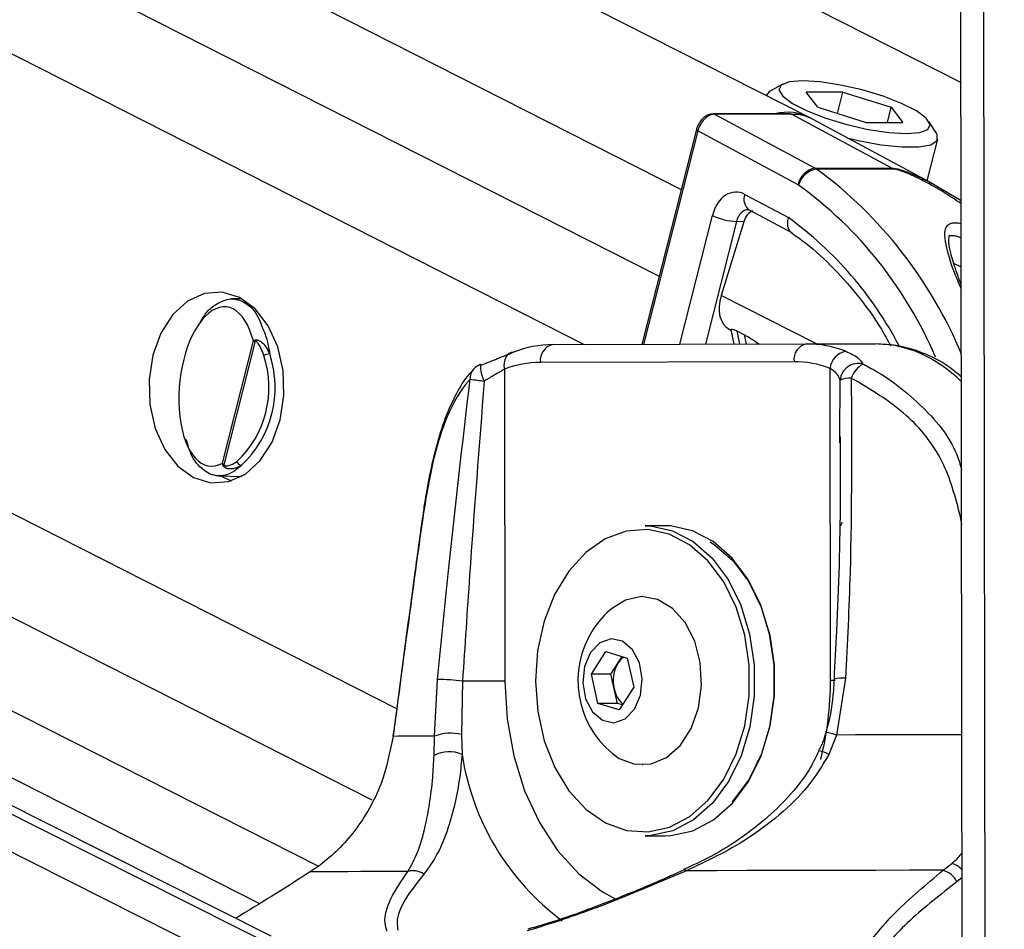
# Paper-space layout '3M DUO In Ground Anchor' of a CAD drawing. Header units: millimetres. Extents: x 10 to 10335, y 20 to 7920.
# Tile 54 of 116: x 5085 to 5141, y 3050 to 3102. Entities that reach past the tile are written whole.
import ezdxf

# ---------------------------------------------------------------- set-up
doc = ezdxf.new("R2010")
doc.units = ezdxf.units.MM
doc.layers.add('COMPONENT_GEOMETRY', color=7, linetype='Continuous')
doc.styles.add('SLDTEXTSTYLE0', font='TXT', dxfattribs={"width": 0.75})
doc.dimstyles.new('SLDDIMSTYLE1', dxfattribs={"dimtxt": 75, "dimasz": 3.302, "dimexe": 0, "dimexo": 0.0625, "dimgap": 18.75, "dimtad": 0, "dimtih": 1, "dimtoh": 1, "dimdec": 0, "dimrnd": 1e-09, "dimzin": 12, "dimdsep": 46, "dimtxsty": 'SLDTEXTSTYLE0', "dimsah": 1, "dimcen": 0.09, "dimadec": 0, "dimazin": 3, "dimtfac": 1, "dimtdec": 0, "dimtofl": 0, "dimtmove": 0, "dimatfit": 3, "dimfxl": 1, "dimfrac": 2, "dimtolj": 1, "dimtzin": 12, "dimarcsym": 0})

# ---------------------------------------------------------------- blocks, each defined once
blk = doc.blocks.new('_D_22')
at = {"layer": 'COMPONENT_GEOMETRY', "color": 7}
for p, q in [((639.005, 3169.172), (6134.314, 3169.172)), ((6131.139, 3169.172), (6131.139, 2114.817)), ((6131.139, 941.399), (6131.139, 1995.754)), ((3715.959, 941.399), (6134.314, 941.399))]:
    blk.add_line(p, q, dxfattribs=at)
for points in [[(6131.139, 3169.172), (6130.631, 3165.87), (6131.647, 3165.87)], [(6131.139, 941.399), (6131.647, 944.701), (6130.631, 944.701)]]:
    blk.add_solid(points, dxfattribs=at)
at = {"layer": 'COMPONENT_GEOMETRY', "color": 7, "insert": (6020.306, 2092.434), "char_height": 75, "attachment_point": 1, "style": 'SLDTEXTSTYLE0'}
blk.add_mtext('2228', dxfattribs=at)

psp = doc.layouts.new('3M DUO In Ground Anchor')

# ---------------------------------------------------------------- linework, layer by layer
at = {"color": 8, "linetype": 'Continuous', "lineweight": 25}
for p, q in [((4969.255, 3183.999), (5138.306, 3098.17)), ((4919.965, 3183.415), (5117.03, 3083.363)), ((4931.511, 3183.552), (5121.256, 3087.216)), ((4942.18, 3183.678), (5122.503, 3092.127)), ((4870.041, 3182.823), (5106.439, 3062.802)), ((5101.3, 3046.336), (4831.047, 3182.362)), ((5100.971, 3048.653), (4835.223, 3182.411)), ((4848.587, 3182.569), (5102.019, 3053.899)), ((4858.764, 3182.69), (5105.039, 3057.653)), ((5138.398, 3028.922), (5138.198, 3178.282)), ((5139.687, 3026.529), (5139.492, 3172.296)), ((5123.438, 3095.427), (5120.378, 3083.372)), ((5122.421, 3083.377), (5124.267, 3090.65)), ((5125.627, 3090.312), (5123.867, 3083.381)), ((5138.32, 3087.728), (5137.901, 3087.934)), ((5130.142, 3083.396), (5124.752, 3086.133)), ((5125.636, 3084.138), (5125.791, 3083.386)), ((5126.185, 3083.387), (5126.076, 3083.915)), ((5131.461, 3078.161), (5131.475, 3081.355)), ((5138.273, 3073.644), (5138.338, 3073.654)), ((5138.339, 3073.186), (5138.273, 3073.644)), ((5138.366, 3053.259), (5138.072, 3053.025))]:
    psp.add_line(p, q, dxfattribs=at)
at = {"color": 7, "linetype": 'Continuous', "lineweight": 25}
for p, q in [((5129.701, 3096.202), (4957.059, 3183.855)), ((5099.361, 3049.948), (4836.163, 3182.422)), ((4841.29, 3182.483), (5098.694, 3051.796)), ((5138.376, 3045.628), (5138.198, 3178.282)), ((5128.215, 3098.064), (5127.517, 3097.677)), ((5127.295, 3097.43), (5127.294, 3097.424)), ((5131.631, 3097.623), (5129.555, 3097.623)), ((5130.209, 3096.764), (5129.555, 3097.623)), ((5131.324, 3096.414), (5131.631, 3097.623)), ((5131.631, 3097.623), (5134.36, 3096.764)), ((5130.209, 3096.764), (5132.939, 3095.905)), ((5134.142, 3095.905), (5134.36, 3096.764)), ((5134.36, 3096.764), (5135.014, 3095.905)), ((5128.652, 3096.386), (5124.312, 3096.386)), ((5124.387, 3096.366), (5130.063, 3093.325)), ((5128.728, 3096.366), (5124.387, 3096.366)), ((5134.403, 3093.325), (5128.728, 3096.366)), ((5136.755, 3092.412), (5129.953, 3096.068)), ((5132.939, 3095.905), (5135.014, 3095.905)), ((5136.911, 3095.292), (5136.482, 3095.966)), ((5123.359, 3095.501), (5120.28, 3083.371)), ((5129.106, 3092.39), (5123.438, 3095.427)), ((5136.389, 3092.609), (5136.988, 3094.969)), ((5130.063, 3093.325), (5134.403, 3093.325)), ((5134.492, 3093.272), (5130.151, 3093.272)), ((5138.315, 3091.479), (5136.751, 3092.407)), ((5126.099, 3091.844), (5128.554, 3090.529)), ((5126.313, 3090.969), (5126.333, 3090.963)), ((5126.333, 3090.963), (5128.759, 3089.663)), ((5126.033, 3090.299), (5124.752, 3086.133)), ((5126.033, 3090.299), (5125.627, 3090.312)), ((5097.677, 3085.953), (5097.113, 3085.94)), ((5125.24, 3084.21), (5125.315, 3084.172)), ((5125.31, 3084.198), (5125.477, 3083.385)), ((5125.636, 3084.138), (5126.076, 3083.915)), ((5096.601, 3076.666), (5098.352, 3083.564)), ((5098.449, 3083.55), (5096.678, 3076.573)), ((5115.261, 3083.358), (5129.579, 3083.396)), ((5129.579, 3083.396), (5133.474, 3083.396)), ((5128.873, 3082.396), (5114.555, 3082.358)), ((5112.522, 3081.97), (5112.546, 3064.352)), ((5130.931, 3064.402), (5130.907, 3082.019)), ((5131.459, 3077.821), (5131.461, 3078.161)), ((5096.402, 3075.945), (5097.677, 3075.914)), ((5097.57, 3075.856), (5097.446, 3075.92)), ((5121.597, 3073.127), (5120.466, 3073.127)), ((5120.324, 3069.127), (5120.303, 3069.127)), ((5117.431, 3064.746), (5118.255, 3066.027)), ((5118.255, 3066.027), (5119.452, 3065.658)), ((5118.946, 3065.387), (5119.175, 3065.743)), ((5119.452, 3065.658), (5119.824, 3064.008)), ((5118.534, 3064.746), (5118.946, 3065.387)), ((5108.571, 3061.252), (5108.746, 3064.456)), ((5117.803, 3063.096), (5117.431, 3064.746)), ((5118.534, 3064.746), (5117.431, 3064.746)), ((5118.72, 3063.921), (5118.534, 3064.746)), ((5131.787, 3064.517), (5131.276, 3061.313)), ((5110.161, 3064.349), (5110.105, 3061.344)), ((5118.906, 3063.096), (5118.72, 3063.921)), ((5119.824, 3064.008), (5118.999, 3062.727)), ((5118.999, 3062.727), (5117.803, 3063.096)), ((5118.906, 3063.096), (5117.803, 3063.096)), ((5119.182, 3063.011), (5118.906, 3063.096)), ((5108.549, 3060.158), (5108.571, 3061.252)), ((5110.105, 3061.344), (5110.134, 3060.217)), ((5131.276, 3061.313), (5130.841, 3060.218)), ((5120.303, 3059.627), (5120.324, 3059.627)), ((5120.466, 3055.627), (5121.597, 3055.627)), ((5102.12, 3053.969), (5101.558, 3053.58)), ((5137.288, 3053.676), (5137.776, 3054.064)), ((5122.645, 3053.691), (5122.639, 3053.688))]:
    psp.add_line(p, q, dxfattribs=at)
at = {"color": 7, "linetype": 'Continuous', "lineweight": 25, "flags": 128}
for points in [[(5129.357, 3098.251), (5128.599, 3098.191), (5128.139, 3098.015), (5128.016, 3097.738), (5128.238, 3097.382), (5128.789, 3096.976), (5129.622, 3096.553), (5130.671, 3096.147), (5131.851, 3095.791), (5133.066, 3095.514), (5134.218, 3095.338), (5135.213, 3095.278), (5135.971, 3095.338), (5136.43, 3095.514), (5136.554, 3095.791), (5136.331, 3096.147), (5135.781, 3096.553), (5134.948, 3096.976), (5133.899, 3097.382), (5132.719, 3097.738), (5131.504, 3098.015), (5130.352, 3098.191), (5129.357, 3098.251)], [(5127.517, 3097.677), (5127.461, 3097.643), (5127.295, 3097.43)], [(5128.652, 3096.386), (5128.687, 3096.382), (5128.728, 3096.366)], [(5131.874, 3095.035), (5132.492, 3094.889), (5133.785, 3094.65), (5134.957, 3094.526), (5135.92, 3094.526), (5136.602, 3094.65), (5136.954, 3094.889), (5136.949, 3095.225), (5136.911, 3095.292)], [(5094.98, 3075.851), (5095.954, 3075.552), (5096.949, 3075.62), (5097.899, 3076.05), (5098.737, 3076.812), (5099.407, 3077.856), (5099.864, 3079.109), (5100.075, 3080.487), (5100.027, 3081.895), (5099.723, 3083.237), (5099.184, 3084.423), (5098.446, 3085.371), (5097.56, 3086.016), (5096.586, 3086.315), (5095.59, 3086.247), (5094.641, 3085.818), (5093.803, 3085.055), (5093.132, 3084.012), (5092.676, 3082.758), (5092.465, 3081.381), (5092.512, 3079.973), (5092.816, 3078.63), (5093.356, 3077.445), (5094.093, 3076.497), (5094.98, 3075.851)], [(5113.043, 3082.935), (5112.909, 3082.916), (5112.787, 3082.861), (5112.682, 3082.772), (5112.598, 3082.652), (5112.538, 3082.506), (5112.505, 3082.339), (5112.5, 3082.158), (5112.522, 3081.97)], [(5111.216, 3082.204), (5111.174, 3082.235), (5111.163, 3082.235)], [(5096.509, 3075.943), (5096.677, 3075.851), (5097.118, 3075.669)], [(5107.893, 3073.591), (5107.895, 3073.58), (5107.909, 3073.562)], [(5114.278, 3064.361), (5114.405, 3062.64), (5114.773, 3060.99), (5115.369, 3059.479), (5116.167, 3058.169), (5117.136, 3057.113), (5118.235, 3056.354), (5119.42, 3055.923), (5120.642, 3055.839), (5121.851, 3056.104), (5122.997, 3056.708), (5124.034, 3057.626), (5124.919, 3058.82), (5125.616, 3060.242), (5126.096, 3061.833), (5126.34, 3063.528), (5126.338, 3065.258), (5126.089, 3066.952), (5125.605, 3068.541), (5124.904, 3069.959), (5124.016, 3071.148), (5122.976, 3072.06), (5121.828, 3072.658), (5120.619, 3072.917), (5119.397, 3072.826), (5118.214, 3072.389), (5117.116, 3071.624), (5116.151, 3070.563), (5115.356, 3069.248), (5114.764, 3067.734), (5114.4, 3066.082), (5114.278, 3064.361)], [(5120.466, 3073.127), (5120.767, 3073.117), (5122.005, 3072.852), (5123.18, 3072.24), (5124.244, 3071.307), (5125.153, 3070.089), (5125.87, 3068.638), (5126.366, 3067.012), (5126.62, 3065.279), (5126.622, 3063.508), (5126.373, 3061.774), (5125.881, 3060.145), (5125.168, 3058.69), (5124.262, 3057.468), (5123.201, 3056.529), (5122.028, 3055.911), (5120.791, 3055.639), (5120.466, 3055.627)], [(5121.597, 3055.627), (5121.922, 3055.639), (5123.159, 3055.911), (5124.332, 3056.529), (5125.394, 3057.468), (5126.299, 3058.69), (5127.012, 3060.145), (5127.504, 3061.774), (5127.754, 3063.508), (5127.751, 3065.279), (5127.497, 3067.012), (5127.001, 3068.638), (5126.284, 3070.089), (5125.375, 3071.307), (5124.311, 3072.24), (5123.136, 3072.852), (5121.899, 3073.117), (5121.597, 3073.127)], [(5124.145, 3072.221), (5124.391, 3072.06), (5125.43, 3071.148), (5126.318, 3069.959), (5127.019, 3068.541), (5127.503, 3066.952), (5127.752, 3065.258), (5127.754, 3063.528), (5127.51, 3061.833), (5127.03, 3060.242), (5126.333, 3058.82), (5125.448, 3057.626), (5125.379, 3057.551)], [(5118.617, 3060.269), (5119.005, 3059.996), (5119.888, 3059.663), (5120.803, 3059.68), (5121.681, 3060.045), (5122.456, 3060.731), (5123.072, 3061.688), (5123.482, 3062.844), (5123.657, 3064.114), (5123.582, 3065.403), (5123.265, 3066.616), (5122.728, 3067.664), (5122.011, 3068.467), (5121.168, 3068.967), (5120.26, 3069.127), (5119.355, 3068.934), (5118.617, 3068.485)], [(5117.385, 3065.976), (5117.047, 3065.182), (5116.95, 3064.265), (5117.108, 3063.366), (5117.497, 3062.621), (5118.058, 3062.143), (5118.706, 3062.005), (5119.342, 3062.228), (5119.869, 3062.778), (5120.207, 3063.572), (5120.305, 3064.489), (5120.147, 3065.388), (5119.758, 3066.133), (5119.196, 3066.612), (5118.548, 3066.749), (5117.912, 3066.526), (5117.385, 3065.976)], [(5112.546, 3064.352), (5112.3, 3064.352), (5112.024, 3064.351), (5111.724, 3064.351), (5111.41, 3064.35), (5111.087, 3064.35), (5110.766, 3064.349), (5110.455, 3064.349), (5110.161, 3064.349)], [(5106.233, 3061.258), (5106.232, 3061.254), (5106.24, 3061.237)], [(5107.078, 3053.607), (5106.118, 3053.604), (5105.233, 3053.6), (5104.423, 3053.597), (5103.691, 3053.593), (5103.037, 3053.59), (5102.463, 3053.586), (5101.969, 3053.583), (5101.558, 3053.58)], [(5137.288, 3053.676), (5135.384, 3053.673), (5133.499, 3053.67), (5131.638, 3053.667), (5129.803, 3053.663), (5127.998, 3053.66), (5126.226, 3053.656), (5124.491, 3053.653), (5122.795, 3053.649)]]:
    psp.add_lwpolyline(points, dxfattribs=at)
at = {"color": 8, "linetype": 'Continuous', "lineweight": 25, "flags": 128}
for points in [[(5124.312, 3096.386), (5124.347, 3096.382), (5124.387, 3096.366)], [(5123.359, 3095.501), (5123.359, 3095.498), (5123.363, 3095.483), (5123.378, 3095.466), (5123.403, 3095.447), (5123.438, 3095.427)], [(5112.546, 3064.352), (5112.674, 3062.213), (5113.05, 3060.133), (5113.662, 3058.168), (5114.495, 3056.373), (5115.525, 3054.796), (5116.725, 3053.48), (5118.062, 3052.462), (5118.898, 3052.013)], [(5130.931, 3064.402), (5131.14, 3064.402), (5131.189, 3064.403)], [(5138.355, 3061.325), (5137.833, 3061.324), (5136.719, 3061.323), (5135.612, 3061.321), (5134.513, 3061.319), (5133.424, 3061.317), (5132.344, 3061.315), (5131.276, 3061.313)]]:
    psp.add_lwpolyline(points, dxfattribs=at)
at = {"color": 7, "linetype": 'Continuous', "lineweight": 25}
for centre, radius, start, end in [((5128.5, 3093.779), 2.702, 59.9956, 105.3066), ((5128.758, 3093.827), 2.539, 61.9293, 90.6852), ((5130.261, 3092.165), 1.177, 99.6607, 168.9792), ((5129.622, 3092.503), 0.934, 55.4219, 61.7746), ((5133.962, 3092.503), 0.934, 55.4219, 61.7746), ((5130.347, 3092.026), 1.261, 98.9383, 164.0548), ((5128.958, 3092.116), 0.311, 55.4219, 61.7746), ((5125.779, 3093.83), 3.521, 244.5717, 267.5308), ((5098.784, 3083.579), 0.337, 172.6005, 184.9058), ((5115.293, 3077.167), 6.19, 90.2987, 111.3119), ((5115.437, 3082.484), 0.891, 101.4244, 188.1495), ((5129.756, 3082.523), 0.891, 101.4244, 188.1495), ((5129.581, 3077.215), 6.182, 68.9808, 90.0143), ((5093.57, 3080.932), 6.011, 313.091, 18.4211), ((5099.312, 3082.05), 0.782, 92.8458, 118.7259), ((5131.994, 3081.91), 1.092, 100.3518, 174.2793), ((5093.519, 3080.932), 5.71, 313.091, 18.4211), ((5111.519, 3081.3), 1, 110.8418, 137.3378), ((5114.585, 3076.683), 5.675, 90.2987, 111.3119), ((5128.875, 3076.73), 5.666, 68.9808, 90.0143), ((5132.504, 3081.263), 1.033, 75.2888, 174.8801), ((5133.51, 3080.971), 1.49, 119.9624, 160.5735), ((5114.641, 3108.187), 27.083, 261.4021, 263.0886), ((5132.077, 3079.786), 1.681, 89.0636, 110.9948), ((5097.73, 3076.865), 0.327, 198.1747, 260.5467), ((5096.88, 3076.42), 0.254, 142.992, 156.1601), ((5121.989, 3064.377), 5.315, 129.3893, 147.2359), ((5121.989, 3064.377), 5.315, 147.2359, 230.6107), ((5119.955, 3064.755), 1.19, 125.9742, 147.9576), ((5120.639, 3064.375), 1.973, 149.1522, 193.309), ((5108.574, 3052.758), 11.699, 82.2042, 89.1581), ((5120.184, 3064.198), 1.49, 190.7119, 229.5283), ((5110.474, 2583.569), 477.687, 90.22828, 90.50781), ((5109.493, 3058.726), 2.689, 76.8355, 110.0544), ((5109.402, 3058.569), 1.803, 66.0447, 118.2292), ((5107.381, 3052.626), 1.027, 54.3177, 107.1937), ((5136.931, 3052.448), 1.279, 26.7968, 73.7869)]:
    psp.add_arc(centre, radius, start, end, dxfattribs=at)
at = {"color": 8, "linetype": 'Continuous', "lineweight": 25}
for centre, radius, start, end in [((5115.411, 3073.315), 24.81, 22.5385, 53.5496), ((5115.414, 3073.537), 23.303, 23.0347, 53.9275), ((5126.8, 3091.559), 0.757, 157.8904, 231.9484), ((5116.359, 3073.683), 20.796, 27.4882, 54.0987), ((5113.288, 3082.242), 2.126, 180.1843, 206.2532), ((5111.352, 3081.471), 0.762, 138.8837, 184.6565), ((5131.034, 3073.464), 0.571, 315.0569, 347.1538), ((5131.584, 3063.145), 1.388, 81.5948, 108.6302), ((5113.16, 3064.335), 17.771, 345.664, 0.2144), ((5129.097, 3053.763), 7.858, 73.9028, 78.4372), ((5124.402, 3062.4), 14.434, 188.6971, 233.3065), ((5129.872, 3058.406), 2.055, 61.8621, 78.0553), ((5137.412, 3052.822), 1.294, 42.5847, 73.6883), ((5122.68, 3053.524), 0.17, 47.3481, 101.9916)]:
    psp.add_arc(centre, radius, start, end, dxfattribs=at)
at = {"color": 7, "linetype": 'Continuous', "lineweight": 25}
for centre, major_axis, ratio, start_param, end_param in [((5124.145, 3095.427), (0.459, 0.889), 0.664219, 0.330199, 1.900996), ((5125.598, 3089.973), (-0.001, 2.001), 0.706964, 5.920859, 7.508798), ((5126.699, 3089.961), (0.097, 0.996), 0.721655, 0.368491, 1.295534), ((5126.153, 3085.989), (0.919, 1.776), 0.677839, 1.83206, 3.146823), ((5096.354, 3080.996), (0.466, 4.492), 0.481818, 5.370135, 9.748344)]:
    psp.add_ellipse(centre, major_axis=major_axis, ratio=ratio, start_param=start_param, end_param=end_param, dxfattribs=at)
at = {"color": 8, "linetype": 'Continuous', "lineweight": 25}
for centre, major_axis, ratio, start_param, end_param in [((5126.305, 3089.973), (-0.034, 1), 0.713644, 6.236605, 7.484827), ((5133.521, 3071.396), (-0.062, 12), 0.707102, 5.673658, 6.28145)]:
    psp.add_ellipse(centre, major_axis=major_axis, ratio=ratio, start_param=start_param, end_param=end_param, dxfattribs=at)
at = {"color": 7, "linetype": 'Continuous', "lineweight": 25}
for points, knots in [([(5124.312, 3096.386), (5124.216, 3096.374), (5124.022, 3096.35), (5123.748, 3096.17), (5123.516, 3095.901), (5123.401, 3095.654), (5123.364, 3095.519), (5123.359, 3095.501)], [0, 0, 0, 0, 0.224279, 0.453361, 0.70809, 0.959559, 1, 1, 1, 1]), ([(5128.554, 3090.529), (5128.552, 3090.522), (5128.533, 3090.46), (5128.497, 3090.294), (5128.497, 3090.047), (5128.572, 3089.815), (5128.677, 3089.731), (5128.725, 3089.693)], [0, 0, 0, 0, 0.017907, 0.177177, 0.467789, 0.758086, 1, 1, 1, 1]), ([(5128.715, 3089.68), (5128.912, 3089.543), (5129.679, 3089.007), (5130.951, 3087.876), (5132.455, 3086.184), (5133.592, 3084.643), (5134.16, 3083.603), (5134.334, 3083.285)], [0, 0, 0, 0, 0.091729, 0.356301, 0.620279, 0.883635, 1, 1, 1, 1]), ([(5138.317, 3086.731), (5138.216, 3086.996), (5137.964, 3087.655), (5137.732, 3088.456), (5137.588, 3089.112), (5137.645, 3089.519), (5137.614, 3089.495), (5137.723, 3089.53), (5137.895, 3089.52), (5138.101, 3089.476), (5138.251, 3089.419), (5138.317, 3089.394)], [0, 0, 0, 0, 0.166722, 0.414255, 0.580096, 0.710995, 0.84268, 0.885183, 0.924306, 0.966206, 1, 1, 1, 1]), ([(5095.347, 3084.596), (5095.385, 3084.672), (5095.632, 3085.162), (5096.238, 3085.688), (5097.087, 3086.043), (5097.926, 3085.774), (5098.558, 3085.164), (5098.787, 3084.498), (5098.859, 3084.289)], [0, 0, 0, 0, 0.037003, 0.24048, 0.451414, 0.670976, 0.896771, 1, 1, 1, 1]), ([(5125.319, 3084.199), (5125.319, 3084.212), (5125.318, 3084.241), (5125.434, 3084.227), (5125.555, 3084.178), (5125.627, 3084.143), (5125.636, 3084.138)], [0, 0, 0, 0, 0.285963, 0.624716, 0.950429, 1, 1, 1, 1]), ([(5126.076, 3083.915), (5126.196, 3083.845), (5126.453, 3083.696), (5126.757, 3083.496), (5126.919, 3083.389)], [0, 0, 0, 0, 0.467244, 1, 1, 1, 1]), ([(5098.352, 3083.564), (5098.353, 3083.565), (5098.378, 3083.586), (5098.415, 3083.604), (5098.45, 3083.622)], [0, 0, 0, 0, 0.028617, 1, 1, 1, 1]), ([(5098.449, 3083.55), (5098.414, 3083.555), (5098.378, 3083.56), (5098.353, 3083.564), (5098.352, 3083.564)], [0, 0, 0, 0, 0.971367, 1, 1, 1, 1]), ([(5098.936, 3082.736), (5098.885, 3082.888), (5098.802, 3083.136), (5098.659, 3083.381), (5098.558, 3083.496), (5098.499, 3083.547), (5098.46, 3083.55), (5098.449, 3083.55)], [0, 0, 0, 0, 0.455671, 0.745011, 0.850638, 0.957061, 1, 1, 1, 1]), ([(5098.45, 3083.622), (5098.47, 3083.628), (5098.532, 3083.647), (5098.639, 3083.617), (5098.81, 3083.518), (5099.05, 3083.274), (5099.189, 3082.998), (5099.273, 3082.832)], [0, 0, 0, 0, 0.060695, 0.184545, 0.294065, 0.574644, 1, 1, 1, 1]), ([(5138.328, 3081.529), (5138.078, 3081.742), (5137.405, 3082.316), (5136.156, 3082.923), (5134.767, 3083.337), (5133.862, 3083.378), (5133.472, 3083.396)], [0, 0, 0, 0, 0.178248, 0.480233, 0.775494, 1, 1, 1, 1]), ([(5111.216, 3082.204), (5111.527, 3082.33), (5112.201, 3082.601), (5112.749, 3082.818), (5113.043, 3082.935)], [0, 0, 0, 0, 0.461861, 1, 1, 1, 1]), ([(5131.798, 3082.985), (5132.047, 3082.87), (5132.511, 3082.656), (5132.685, 3082.386), (5132.766, 3082.262)], [0, 0, 0, 0, 0.538139, 1, 1, 1, 1]), ([(5110.799, 3081.953), (5110.708, 3081.865), (5110.324, 3081.498), (5109.787, 3080.595), (5109.171, 3079.254), (5108.691, 3077.734), (5108.309, 3076.103), (5108.052, 3074.728), (5107.937, 3073.854), (5107.901, 3073.584)], [0, 0, 0, 0, 0.055241, 0.232386, 0.418987, 0.602849, 0.760205, 0.925957, 1, 1, 1, 1]), ([(5112.522, 3081.97), (5112.339, 3081.862), (5111.994, 3081.659), (5111.578, 3081.416), (5111.382, 3081.301)], [0, 0, 0, 0, 0.530587, 1, 1, 1, 1]), ([(5131.475, 3081.355), (5131.433, 3081.469), (5131.344, 3081.711), (5131.059, 3081.912), (5130.907, 3082.019)], [0, 0, 0, 0, 0.469413, 1, 1, 1, 1]), ([(5110.592, 3081.409), (5110.559, 3081.373), (5110.067, 3080.841), (5109.283, 3079.491), (5108.437, 3076.814), (5108.085, 3074.645), (5107.909, 3073.562)], [0, 0, 0, 0, 0.025047, 0.371523, 0.686338, 1, 1, 1, 1]), ([(5108.746, 3064.456), (5108.941, 3066.444), (5109.494, 3072.097), (5110.16, 3077.747), (5110.592, 3081.409)], [0, 0, 0, 0, 0.351724, 1, 1, 1, 1]), ([(5111.382, 3081.301), (5111.097, 3077.639), (5110.657, 3071.989), (5110.29, 3066.337), (5110.161, 3064.349)], [0, 0, 0, 0, 0.648203, 1, 1, 1, 1]), ([(5132.105, 3081.467), (5132.123, 3077.806), (5132.15, 3072.158), (5131.881, 3066.506), (5131.787, 3064.517)], [0, 0, 0, 0, 0.648276, 1, 1, 1, 1]), ([(5138.273, 3073.644), (5137.991, 3074.722), (5137.427, 3076.881), (5135.178, 3079.672), (5133.184, 3080.837), (5132.105, 3081.467)], [0, 0, 0, 0, 0.3137531, 0.6286603, 1, 1, 1, 1]), ([(5097.677, 3076.542), (5097.484, 3076.381), (5097.015, 3075.989), (5096.219, 3075.866), (5095.409, 3076.299), (5094.82, 3077.054), (5094.633, 3077.777), (5094.575, 3078.001)], [0, 0, 0, 0, 0.1630024, 0.3969019, 0.6400232, 0.888435, 1, 1, 1, 1]), ([(5131.475, 3078.161), (5131.481, 3076.98), (5131.502, 3073.327), (5131.359, 3068.757), (5131.179, 3065.371), (5131.13, 3064.46)], [0, 0, 0, 0, 0.258831, 0.800542, 1, 1, 1, 1]), ([(5096.648, 3076.523), (5096.629, 3076.569), (5096.609, 3076.617), (5096.601, 3076.664), (5096.601, 3076.666)], [0, 0, 0, 0, 0.971383, 1, 1, 1, 1]), ([(5096.601, 3076.666), (5096.601, 3076.665), (5096.62, 3076.634), (5096.649, 3076.603), (5096.678, 3076.573)], [0, 0, 0, 0, 0.028633, 1, 1, 1, 1]), ([(5096.678, 3076.573), (5096.687, 3076.563), (5096.713, 3076.535), (5096.812, 3076.508), (5097.041, 3076.533), (5097.259, 3076.644), (5097.402, 3076.75), (5097.42, 3076.763)], [0, 0, 0, 0, 0.045344, 0.125649, 0.375686, 0.92411, 1, 1, 1, 1]), ([(5097.677, 3076.542), (5097.654, 3076.528), (5097.523, 3076.45), (5097.315, 3076.365), (5097.072, 3076.33), (5096.907, 3076.343), (5096.784, 3076.385), (5096.697, 3076.445), (5096.662, 3076.5), (5096.648, 3076.523)], [0, 0, 0, 0, 0.070103, 0.395135, 0.587131, 0.731052, 0.841657, 0.936351, 1, 1, 1, 1]), ([(5107.893, 3073.591), (5107.752, 3072.563), (5107.185, 3068.452), (5106.641, 3064.341), (5106.233, 3061.258)], [0, 0, 0, 0, 0.2501, 1, 1, 1, 1]), ([(5107.909, 3073.562), (5107.818, 3072.908), (5107.364, 3069.638), (5106.807, 3065.53), (5106.351, 3062.075), (5106.24, 3061.237)], [0, 0, 0, 0, 0.159188, 0.795943, 1, 1, 1, 1]), ([(5131.131, 3064.46), (5131.12, 3064.247), (5131.072, 3063.335), (5130.932, 3062.318), (5130.686, 3061.557), (5130.656, 3061.467)], [0, 0, 0, 0, 0.211719, 0.906096, 1, 1, 1, 1]), ([(5106.24, 3061.237), (5106.056, 3060.335), (5105.66, 3058.392), (5104.392, 3056.24), (5103.148, 3054.805), (5102.459, 3054.245), (5102.12, 3053.969)], [0, 0, 0, 0, 0.301539, 0.649276, 0.826766, 1, 1, 1, 1]), ([(5130.664, 3061.464), (5130.63, 3061.327), (5130.542, 3060.966), (5130.368, 3060.638), (5130.26, 3060.434)], [0, 0, 0, 0, 0.379599, 1, 1, 1, 1]), ([(5107.078, 3053.607), (5107.273, 3053.96), (5107.668, 3054.673), (5108.032, 3055.986), (5108.305, 3057.407), (5108.476, 3058.745), (5108.527, 3059.739), (5108.549, 3060.158)], [0, 0, 0, 0, 0.245373, 0.495297, 0.678097, 0.864612, 1, 1, 1, 1]), ([(5110.134, 3060.217), (5110.093, 3059.786), (5109.999, 3058.776), (5109.73, 3057.391), (5109.321, 3055.929), (5108.778, 3054.559), (5108.248, 3053.829), (5107.98, 3053.46)], [0, 0, 0, 0, 0.135243, 0.316731, 0.502899, 0.748887, 1, 1, 1, 1]), ([(5130.273, 3060.429), (5130.12, 3060.102), (5129.735, 3059.285), (5128.818, 3058.084), (5127.559, 3056.779), (5125.979, 3055.534), (5124.307, 3054.468), (5123.14, 3053.943), (5122.632, 3053.715)], [0, 0, 0, 0, 0.1021794, 0.255592, 0.4276045, 0.6206576, 0.8345493, 1, 1, 1, 1]), ([(5130.841, 3060.218), (5130.466, 3059.599), (5129.694, 3058.329), (5128.055, 3056.761), (5125.795, 3055.065), (5123.949, 3054.194), (5122.795, 3053.649)], [0, 0, 0, 0, 0.2024016, 0.4159377, 0.6350239, 1, 1, 1, 1]), ([(5101.558, 3053.58), (5100.289, 3052.774), (5098.951, 3051.924), (5097.425, 3051.009), (5097.347, 3050.962)], [0, 0, 0, 0, 0.948341, 1, 1, 1, 1]), ([(5105.893, 3050.235), (5105.847, 3050.388), (5105.689, 3050.928), (5106.016, 3052.054), (5106.72, 3053.084), (5107.078, 3053.607)], [0, 0, 0, 0, 0.163716, 0.575625, 1, 1, 1, 1]), ([(5107.98, 3053.46), (5107.602, 3052.985), (5106.839, 3052.024), (5106.398, 3050.963), (5106.49, 3050.443), (5106.516, 3050.298)], [0, 0, 0, 0, 0.4146249, 0.8381224, 1, 1, 1, 1]), ([(5122.795, 3053.649), (5121.605, 3053.138), (5119.198, 3052.103), (5116.138, 3050.966), (5114.323, 3050.411), (5113.816, 3050.256)], [0, 0, 0, 0, 0.413472, 0.836281, 1, 1, 1, 1]), ([(5122.64, 3053.687), (5122.361, 3053.561), (5121.315, 3053.088), (5119.72, 3052.406), (5118.363, 3051.888), (5117.829, 3051.685)], [0, 0, 0, 0, 0.1802, 0.677661, 1, 1, 1, 1]), ([(5135.806, 3042.352), (5135.629, 3042.393), (5134.637, 3042.623), (5133.107, 3043.244), (5131.997, 3044.325), (5131.592, 3045.468), (5131.646, 3046.946), (5132.544, 3048.923), (5134.489, 3051.326), (5136.348, 3052.887), (5137.288, 3053.676)], [0, 0, 0, 0, 0.0240245, 0.1346376, 0.2445094, 0.3326295, 0.4239819, 0.6010944, 0.7982532, 1, 1, 1, 1]), ([(5138.072, 3053.025), (5137.153, 3052.308), (5135.299, 3050.861), (5133.305, 3048.628), (5132.335, 3046.781), (5132.198, 3045.399), (5132.513, 3044.33), (5133.529, 3043.302), (5134.972, 3042.714), (5135.91, 3042.495), (5136.078, 3042.456)], [0, 0, 0, 0, 0.200857, 0.405166, 0.583295, 0.670995, 0.761395, 0.868867, 0.976541, 1, 1, 1, 1]), ([(5117.829, 3051.685), (5117.647, 3051.613), (5116.823, 3051.291), (5115.48, 3050.829), (5114.326, 3050.487), (5113.837, 3050.343)], [0, 0, 0, 0, 0.141079, 0.635776, 1, 1, 1, 1])]:
    psp.add_open_spline(points, degree=3, knots=knots, dxfattribs=at)
at = {"color": 8, "linetype": 'Continuous', "lineweight": 25}
for points, knots in [([(5134.403, 3093.325), (5134.434, 3093.324), (5134.515, 3093.322), (5134.682, 3093.292), (5134.98, 3093.212), (5135.386, 3093.065), (5135.942, 3092.823), (5136.401, 3092.607), (5136.686, 3092.444), (5136.751, 3092.407)], [0, 0, 0, 0, 0.047495, 0.125413, 0.215733, 0.415935, 0.617878, 0.913357, 1, 1, 1, 1]), ([(5138.315, 3091.314), (5137.981, 3091.538), (5137.359, 3091.955), (5136.495, 3092.441), (5135.828, 3092.782), (5135.328, 3093.012), (5134.972, 3093.156), (5134.715, 3093.237), (5134.576, 3093.267), (5134.514, 3093.27), (5134.492, 3093.272)], [0, 0, 0, 0, 0.282824, 0.528009, 0.691361, 0.80038, 0.90324, 0.946021, 0.980142, 1, 1, 1, 1]), ([(5138.321, 3086.487), (5138.183, 3086.812), (5137.777, 3087.771), (5137.477, 3088.798), (5137.359, 3089.644), (5137.452, 3090.037), (5137.67, 3090.217), (5137.956, 3090.252), (5138.186, 3090.234), (5138.315, 3090.188), (5138.316, 3090.188)], [0, 0, 0, 0, 0.175303, 0.516927, 0.690553, 0.810584, 0.881006, 0.940106, 0.999269, 1, 1, 1, 1]), ([(5098.859, 3084.289), (5098.961, 3084.065), (5099.15, 3083.647), (5099.234, 3083.09), (5099.273, 3082.832)], [0, 0, 0, 0, 0.537152, 1, 1, 1, 1]), ([(5132.766, 3082.262), (5132.844, 3082.223), (5134.001, 3081.645), (5135.962, 3080.144), (5137.835, 3078.015), (5138.251, 3076.582), (5138.335, 3076.294)], [0, 0, 0, 0, 0.032403, 0.482526, 0.896168, 1, 1, 1, 1]), ([(5137.776, 3054.064), (5137.947, 3054.2), (5138.166, 3054.374), (5138.329, 3054.626), (5138.364, 3054.68)], [0, 0, 0, 0, 0.7823793, 1, 1, 1, 1])]:
    psp.add_open_spline(points, degree=3, knots=knots, dxfattribs=at)

# ---------------------------------------------------------------- dimensions: what is measured, and where the dimension line sits
at = {"layer": 'COMPONENT_GEOMETRY', "color": 7}
dim = psp.add_linear_dim(base=(6131.139, 941.399), p1=(637.735, 3169.172), p2=(3714.689, 941.399), angle=90, dimstyle='SLDDIMSTYLE1', dxfattribs=at)
dim.commit()
dim.dimension.update_dxf_attribs({"geometry": '_D_22', "text_midpoint": (6131.139, 2055.285), "dimtype": 160})

doc.saveas('drawing.dxf')
